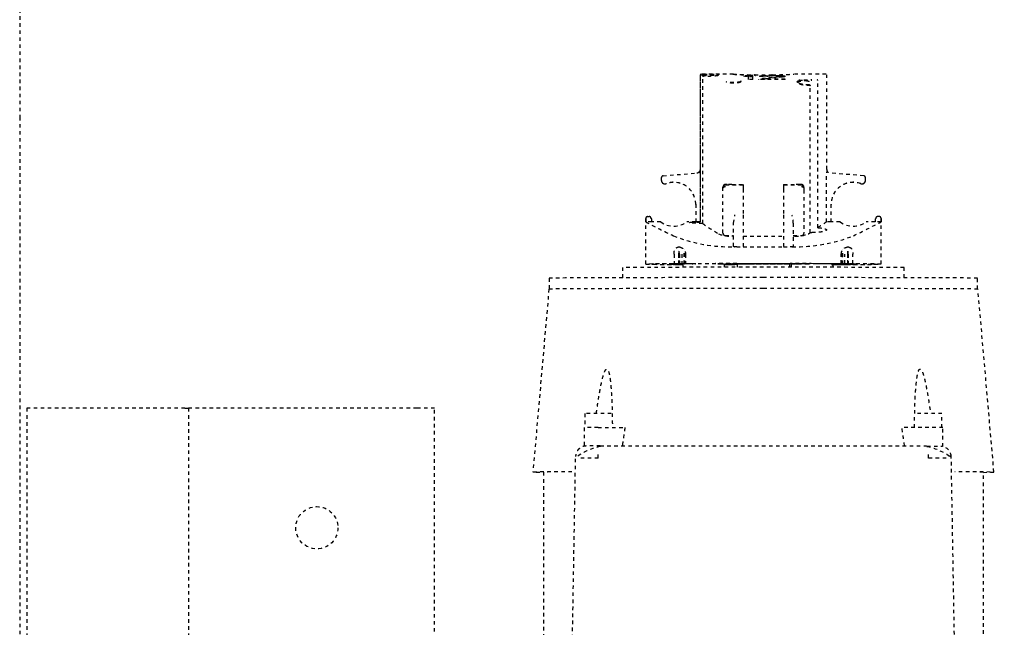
# Model space of a CAD drawing. Header units: centimetres. Extents: x 42630 to 130002, y 15 to 29179.
# Tile 17 of 138: x 50030 to 50058, y 4558 to 4575. Entities that reach past the tile are written whole.
import ezdxf

# ---------------------------------------------------------------- set-up
doc = ezdxf.new("R2010")
doc.units = ezdxf.units.CM
doc.header["$LTSCALE"] = 0.01
doc.linetypes.add('DASHED2', pattern=[9.525, 6.35, -3.175])
doc.layers.get('0').update_dxf_attribs({"color": 253})
doc.layers.add('CKDRZWI_', color=253, linetype='Continuous')

# ---------------------------------------------------------------- blocks, each defined once
blk = doc.blocks.new('A$7E8814B27261F1')
at = {"color": 7, "linetype": 'DASHED2', "ltscale": 10}
for p, q in [((636.73, 300), (367, 300)), ((711.34, 300), (636.73, 300)), ((554, 298), (353, 298)), ((554, 293), (554, 298)), ((554, 253), (554, 293)), ((554, 252), (457, 252)), ((554, 253), (554, 252)), ((554, 247), (554, 252)), ((554, 187), (554, 247)), ((554, 182), (554, 187)), ((452.5, 182), (554, 182)), ((587.81, 149.5), (535.81, 154.05)), ((535.81, 151.05), (447.86, 151.05)), ((590.91, 149.4), (587.82, 149.4)), ((442.63, 143.61), (540.3, 141.91)), ((548.45, 139.52), (543.12, 139.52)), ((552.45, 139.27), (548.46, 139.27)), ((539.79, 135.47), (541.26, 135.47)), ((543.26, 134.91), (543.26, 42.09)), ((548.46, 135.52), (548.46, 127.9)), ((591.05, 128.5), (593.91, 128.5)), ((607.91, 122), (594.91, 122)), ((606.91, 120.25), (606.91, 121.97)), ((607.92, 121.97), (606.91, 121.97)), ((607.82, 120.25), (607.82, 120.45)), ((607.82, 120.45), (607.92, 120.45)), ((608.42, 121.47), (608.42, 120.95)), ((594.89, 119.69), (594.89, 120.25)), ((594.89, 120.25), (594.92, 120.25)), ((594.89, 119.69), (594.93, 119.69)), ((594.92, 120.25), (594.92, 119.94)), ((606.89, 117.71), (606.89, 120.25)), ((606.89, 120.25), (606.91, 120.25)), ((606.91, 120.25), (607.82, 120.25)), ((594.88, 114.63), (594.88, 114.82)), ((594.88, 114.82), (594.88, 114.6)), ((594.88, 114.82), (594.89, 114.82)), ((594.92, 114.82), (594.89, 114.82)), ((594.99, 115.17), (594.93, 115.17)), ((594.94, 114.6), (594.94, 114.82)), ((594.94, 114.82), (594.94, 114.63)), ((594.94, 114.82), (595, 114.82)), ((617.95, 117.15), (617.95, 117.14)), ((617.96, 117.15), (617.95, 117.15)), ((618.72, 117.5), (618.7, 117.5)), ((618.72, 117.5), (619.5, 117.5)), ((619.99, 117.04), (620.84, 107.4)), ((594.81, 114.1), (594.81, 113.93)), ((594.81, 112.62), (594.81, 113.93)), ((594.81, 112.62), (594.81, 112.5)), ((594.81, 112.5), (594.81, 112.38)), ((594.81, 111.66), (594.81, 112.38)), ((594.89, 111.4), (594.89, 114.02)), ((594.89, 112.45), (594.89, 111.4)), ((594.92, 114.37), (594.92, 111.4)), ((594.93, 111.4), (594.93, 112.84)), ((594.94, 114.6), (595, 114.6)), ((595.02, 113.93), (595.02, 114.1)), ((595.02, 112.62), (595.02, 113.93)), ((597.72, 113.93), (595.02, 113.93)), ((595.02, 112.62), (595.02, 112.5)), ((597.72, 112.62), (595.02, 112.62)), ((595.02, 112.5), (595.02, 112.38)), ((595.02, 112.5), (598.59, 112.5)), ((595.02, 111.66), (595.02, 112.38)), ((597.72, 112.38), (595.02, 112.38)), ((594.44, 111.4), (594.01, 111.4)), ((594.96, 111.4), (594.44, 111.4)), ((594.81, 111.66), (594.85, 111.66)), ((594.99, 111.07), (594.99, 110.93)), ((594.99, 111.07), (599, 111.07)), ((594.99, 110.85), (594.99, 111.07)), ((594.99, 110.85), (598.64, 110.85)), ((597.72, 111.66), (595.02, 111.66)), ((595.03, 107.75), (595.03, 110.64)), ((597.73, 110.64), (595.03, 110.64)), ((606.89, 107.75), (606.89, 110.29)), ((595, 108.79), (595, 108.57)), ((595, 107.77), (595.03, 107.77)), ((606.87, 106.42), (648.68, 106.42)), ((606.89, 107.75), (606.91, 107.75)), ((606.91, 106.48), (606.91, 107.75)), ((611.92, 107.75), (606.91, 107.75)), ((620.73, 106.48), (606.91, 106.48)), ((648.72, 106.5), (621.83, 106.5)), ((648.68, 106.42), (648.68, 105.5)), ((606.46, 105.77), (648.24, 105.77)), ((648.26, 105.77), (648.24, 105.77)), ((648.91, 97.02), (648.91, 106.33)), ((595.03, 101.5), (595.03, 101.5)), ((595.03, 101.5), (595.04, 101.5)), ((594.44, 99.62), (594.03, 99.62)), ((595.03, 99.62), (594.44, 99.62)), ((594.79, 99.62), (594.79, 96)), ((594.8, 96), (594.8, 99.62)), ((594.81, 98.5), (594.81, 98.5)), ((594.81, 98.5), (595.01, 98.5)), ((595.01, 98.5), (595.01, 98.5)), ((595.01, 98.5), (595.03, 98.5)), ((595.03, 100.7), (595.03, 76.3)), ((595.04, 76.3), (595.04, 100.7)), ((603.03, 99.3), (603.03, 97)), ((603.73, 100), (615.96, 100)), ((615.96, 100), (616.65, 100)), ((616.65, 100), (616.84, 100)), ((617.35, 94.25), (617.35, 99.3)), ((617.54, 98.85), (617.54, 99.3)), ((595.01, 96), (594.03, 96)), ((594.78, 96), (594.78, 96.07)), ((594.78, 96), (594.78, 96.07)), ((594.81, 97.7), (594.81, 96)), ((594.82, 96), (594.82, 97.7)), ((595.01, 97.7), (595.01, 92.5)), ((595.02, 95.73), (595.02, 97.7)), ((595.02, 95.62), (595.02, 95.73)), ((595.03, 95.73), (595.02, 95.73)), ((595.02, 95.5), (595.02, 95.62)), ((595.02, 95.62), (595.03, 95.62)), ((595.02, 81.5), (595.02, 95.5)), ((595.03, 95.5), (595.02, 95.5)), ((595.04, 96.07), (595.04, 80.93)), ((595.05, 96.07), (595.05, 80.93)), ((599.82, 96.07), (599.82, 96.6)), ((599.82, 96.07), (599.82, 94.25)), ((599.94, 97), (606.53, 97)), ((602.88, 97), (602.88, 97.47)), ((606.53, 97), (608.88, 96.6)), ((617.51, 97.47), (617.51, 94.25)), ((595.01, 92.5), (595.01, 92.5)), ((595.01, 84.5), (595.01, 92.5)), ((608.88, 94.25), (599.82, 94.25)), ((599.82, 94.25), (599.82, 82.75)), ((602.88, 94.25), (602.88, 82.75)), ((616.29, 94.25), (608.88, 94.25)), ((617.35, 94.25), (616.29, 94.25)), ((617.51, 94.25), (617.35, 94.25)), ((647.36, 92.75), (648.33, 92.75)), ((647.36, 91.5), (647.36, 92.75)), ((648.17, 91.5), (648.17, 92.75)), ((648.19, 94), (648.35, 94)), ((648.47, 92.75), (648.33, 92.75)), ((648.47, 91.5), (648.47, 92.75)), ((647.36, 91.5), (648.47, 91.5)), ((647.36, 82.33), (647.36, 89.83)), ((647.36, 89.83), (647.51, 89.83)), ((648.27, 88.58), (648.27, 89.63)), ((648.58, 86), (648.58, 91)), ((647.51, 88.17), (647.36, 88.17)), ((647.51, 82.33), (647.51, 88.17)), ((648.35, 89.42), (648.27, 89.42)), ((648.42, 88.58), (648.27, 88.58)), ((648.45, 87.75), (648.35, 87.75)), ((595.01, 84.5), (595.01, 79.3)), ((595.01, 84.5), (595.01, 84.5)), ((648.14, 84), (647.97, 84)), ((648.45, 84.21), (648.34, 84.21)), ((648.38, 85.67), (648.38, 86.5)), ((648.47, 86.29), (648.38, 86.29)), ((648.47, 85.46), (648.38, 85.46)), ((648.5, 86.2), (648.39, 86.2)), ((648.47, 85.46), (648.47, 86.29)), ((595.02, 81.5), (595.02, 81.38)), ((595.03, 81.5), (595.02, 81.5)), ((595.02, 81.38), (595.02, 81.27)), ((595.02, 81.38), (595.03, 81.38)), ((595.02, 79.3), (595.02, 81.27)), ((595.03, 81.27), (595.02, 81.27)), ((608.88, 82.75), (599.82, 82.75)), ((599.82, 82.75), (599.82, 80.93)), ((616.29, 82.75), (608.88, 82.75)), ((617.35, 82.75), (616.29, 82.75)), ((617.51, 82.75), (617.35, 82.75)), ((617.35, 77.7), (617.35, 82.75)), ((617.51, 82.75), (617.51, 79.53)), ((647.36, 82.33), (647.51, 82.33)), ((648.23, 83.58), (648.01, 83.58)), ((648.42, 83.38), (648.12, 83.38)), ((648.35, 82.54), (648.14, 82.54)), ((648.23, 83.58), (648.27, 83.58)), ((648.23, 82.33), (648.27, 82.33)), ((594.03, 81), (595.01, 81)), ((594.49, 80.6), (594.03, 80.6)), ((595.01, 80.6), (594.49, 80.6)), ((595.01, 78.5), (595.01, 78.5)), ((595.01, 78.5), (595.03, 78.5)), ((599.82, 80.4), (599.82, 80.93)), ((606.53, 80), (599.94, 80)), ((602.88, 79.53), (602.88, 80)), ((603.03, 80), (603.03, 77.7)), ((648.91, 70.69), (648.91, 79.94)), ((615.96, 77), (603.73, 77)), ((616.65, 77), (615.96, 77)), ((617.54, 77.7), (617.54, 78.19)), ((595.03, 75.5), (595.03, 75.5)), ((595.03, 75.5), (595.04, 75.5)), ((603.87, 75.17), (645.62, 75.17)), ((605.27, 73.03), (647.07, 73.03)), ((606.91, 69.25), (606.91, 70.52)), ((606.91, 70.52), (620.73, 70.52)), ((621.83, 70.5), (648.72, 70.5)), ((594.49, 68.8), (594.02, 68.8)), ((594.49, 68.8), (594.99, 68.8)), ((594.8, 66.36), (594.8, 68.8)), ((594.83, 68.43), (594.83, 68.21)), ((594.89, 68.65), (594.89, 64.55)), ((594.89, 62.98), (594.89, 68.65)), ((594.92, 68.51), (594.92, 62.63)), ((594.93, 64.16), (594.93, 68.51)), ((595, 68.21), (595, 69.4)), ((595.03, 69.4), (595, 69.4)), ((595.03, 66.36), (595.03, 69.25)), ((606.89, 66.71), (606.89, 69.25)), ((606.89, 69.25), (606.91, 69.25)), ((606.91, 69.25), (611.92, 69.25)), ((619.99, 59.96), (620.84, 69.6)), ((594.84, 66.36), (594.8, 66.36)), ((594.81, 64.62), (594.81, 65.34)), ((594.85, 65.34), (594.81, 65.34)), ((594.81, 64.5), (594.81, 64.62)), ((594.81, 64.38), (594.81, 64.5)), ((594.84, 66.15), (594.84, 65.93)), ((594.84, 65.93), (594.84, 66.07)), ((594.84, 65.93), (594.84, 65.93)), ((594.99, 66.15), (594.99, 65.93)), ((597.94, 66.15), (594.99, 66.15)), ((594.99, 65.93), (594.99, 66.07)), ((594.99, 65.93), (599, 65.93)), ((595.02, 64.62), (595.02, 65.34)), ((595.02, 65.34), (597.72, 65.34)), ((595.02, 64.5), (595.02, 64.62)), ((597.72, 64.62), (595.02, 64.62)), ((595.02, 64.38), (595.02, 64.5)), ((595.02, 64.5), (598.59, 64.5)), ((595.03, 66.36), (597.73, 66.36)), ((594.81, 63.07), (594.81, 64.38)), ((594.81, 63.07), (594.81, 62.9)), ((594.88, 62.4), (594.88, 62.18)), ((594.88, 62.18), (594.88, 62.37)), ((594.88, 62.18), (594.89, 62.18)), ((594.89, 62.18), (594.92, 62.18)), ((594.93, 61.83), (594.99, 61.83)), ((594.94, 62.18), (594.94, 62.4)), ((595, 62.4), (594.94, 62.4)), ((594.94, 62.37), (594.94, 62.18)), ((594.94, 62.18), (595, 62.18)), ((595.02, 63.07), (595.02, 64.38)), ((597.72, 64.38), (595.02, 64.38)), ((595.02, 62.9), (595.02, 63.07)), ((595.02, 63.07), (597.72, 63.07)), ((606.89, 56.75), (606.89, 59.29)), ((617.95, 59.85), (617.95, 59.86)), ((617.95, 59.85), (617.96, 59.85)), ((618.7, 59.5), (618.72, 59.5)), ((618.72, 59.5), (619.5, 59.5)), ((594.89, 56.75), (594.89, 57.31)), ((594.89, 57.31), (594.93, 57.31)), ((594.92, 56.75), (594.89, 56.75)), ((594.92, 57.06), (594.92, 56.75)), ((606.89, 56.75), (606.91, 56.75)), ((606.91, 55.03), (606.91, 56.75)), ((607.82, 56.75), (606.91, 56.75)), ((607.82, 56.75), (607.82, 56.55)), ((607.82, 56.55), (607.92, 56.55)), ((608.42, 55.53), (608.42, 56.05)), ((594.91, 55), (607.91, 55)), ((607.92, 55.03), (606.91, 55.03)), ((548.46, 41.48), (548.46, 49.11)), ((591.05, 48.5), (593.91, 48.5)), ((539.79, 41.53), (541.26, 41.53)), ((543.08, 37.48), (548.45, 37.48)), ((548.46, 37.73), (552.45, 37.73)), ((425.73, 33.09), (540.3, 35.09)), ((439.87, 25.95), (535.81, 25.95)), ((535.81, 22.95), (587.81, 27.5)), ((587.82, 27.6), (590.91, 27.6))]:
    blk.add_line(p, q, dxfattribs=at)
blk.add_circle((520, 215.5), 6, dxfattribs=at)
for centre, radius, start, end in [((383.37, 137.51), 156.43, 359.2526, 1.0837), ((527.43, 132.06), 15.87, 10.1602, 35.9465), ((202.61, 135.91), 340.65, 359.8318, 0.5045), ((76.01, -3173.26), 3334.79, 81.8553, 81.94568), ((896.08, -28.04), 325.77, 152.5814, 154.1313), ((607.92, 121.47), 0.5, 359.9911, 89.9907), ((607.92, 120.95), 0.5, 270, 0), ((612.16, 114), 6.44, 144.8218, 215.1782), ((611.9, 114), 6.25, 270, 20.1712), ((611.9, 114), 6.25, 270, 20.1712), ((611.91, 114), 6.25, 270, 20.1712), ((611.92, 114), 6.25, 270, 20.1712), ((618.7, 116.5), 1, 150.0001, 200.1712), ((618.71, 116.5), 1, 139.4778, 200.1712), ((618.72, 116.5), 1, 139.4778, 200.1712), ((618.72, 116.5), 1, 150.0001, 200.1712), ((618.7, 116.5), 1, 89.9619, 149.9543), ((618.72, 116.5), 0.998, 90.0341, 150.0503), ((619.5, 117), 0.5, 69.5369, 90), ((619.5, 117), 0.5, 5, 90), ((645.01, 97.55), 45.2, 158.5222, 181.0926), ((605.77, 107.1), 1.3, 328.4612, 331.3703), ((620.56, 200.83), 94.35, 270.101, 270.7745), ((621.83, 107.49), 1, 184.9941, 269.9954), ((746.22, 35.66), 120.52, 144.0021, 144.0423), ((648.68, 106.22), 0.203, 3.2931, 90.1351), ((1514.33, -492.98), 1087.54, 146.59455, 146.87887), ((611.7, 97.97), 8.83, 158.1327, 183.2733), ((603.73, 99.3), 0.7, 90, 180), ((616.65, 99.3), 0.7, 0, 90), ((616.84, 99.3), 0.7, 0, 90), ((596.89, 98.54), 20.65, 357.0293, 0.8983), ((601.11, 96.6), 1.29, 176.0815, 180.0165), ((826.85, 87.85), 178.24, 177.0425, 178.9995), ((820.36, 88.16), 171.68, 176.9869, 179.0517), ((542.76, 81.58), 106.15, 6.0394, 6.7183), ((542.88, 83.02), 106.03, 5.2638, 5.9425), ((469.35, 67.41), 179.56, 5.3003, 7.1727), ((638.23, 85.81), 10.74, 19.6422, 20.8266), ((648.39, 90.98), 0.185, 269.349, 4.729), ((648.5, 91), 0.2, 292.3069, 359.0633), ((468.7, 67.41), 179.91, 6.624, 6.7547), ((464.19, 65.43), 184.73, 5.4454, 7.0705), ((583.99, 79.42), 64.93, 7.7463, 8.1175), ((327.55, 68.77), 321.37, 3.3481, 3.4597), ((505.14, 76.64), 143.77, 4.765, 5.0983), ((78.13, 64.81), 570.78, 2.3029, 2.3866), ((611.34, 76.35), 37.59, 11.0927, 11.7406), ((583.99, 92.75), 64.93, 351.8825, 352.2537), ((327.55, 103.39), 321.37, 356.5403, 356.6519), ((648.39, 86.02), 0.185, 355.2067, 90.7153), ((78.13, 107.14), 570.78, 357.6134, 357.6971), ((648.5, 86), 0.2, 0.9359, 67.6933), ((826.85, 89.15), 178.23, 181.0004, 182.9575), ((820.53, 88.85), 171.85, 180.9493, 183.012), ((504.56, 95.32), 144.06, 355.07, 355.2445), ((583.68, 72.49), 65.24, 8.8593, 9.2298), ((637.89, 78.28), 11.1, 21.4128, 22.5724), ((638.23, 86.15), 10.74, 339.1733, 340.3577), ((505.14, 95.32), 143.77, 354.9017, 355.235), ((601.11, 80.4), 1.29, 179.9835, 183.9185), ((646.48, 79.71), 46.66, 179.2656, 201.1195), ((611.7, 79.03), 8.83, 176.7267, 201.8673), ((605.85, 91.05), 11.07, 273.5174, 285.8478), ((596.89, 78.46), 20.65, 359.2011, 2.9704), ((603.73, 77.7), 0.7, 180, 270), ((1104.63, 402.35), 598.18, 213.09426, 213.15873), ((616.65, 77.7), 0.7, 270, 0), ((616.84, 77.7), 0.7, 270, 0), ((624, 74.7), 20.14, 178.6529, 180.0014), ((525.3, 19.16), 96.42, 32.1856, 33.9693), ((645.62, 75.81), 0.637, 269.9665, 274.6966), ((647.07, 73.25), 0.22, 270.0046, 275.5235), ((620.57, -22.75), 93.27, 89.2217, 89.9029), ((621.83, 69.51), 1, 90.004, 175.0047), ((611.9, 63), 6.25, 339.8288, 90), ((611.9, 63), 6.25, 339.8288, 90), ((611.91, 63), 6.25, 339.8288, 90), ((611.92, 63), 6.25, 339.8288, 90), ((612.16, 63), 6.44, 144.8218, 215.1782), ((932.93, 223.53), 366.99, 205.9558, 207.3316), ((618.7, 60.5), 1, 159.8288, 209.9999), ((618.71, 60.5), 1, 159.8288, 220.5222), ((618.72, 60.5), 1, 159.8288, 209.9999), ((618.72, 60.5), 1, 159.8288, 220.5222), ((618.7, 60.5), 1, 210.05, 270.0338), ((618.72, 60.5), 0.999, 209.9539, 269.9617), ((619.5, 60), 0.5, 270, 355), ((619.5, 60), 0.5, 270, 290.4631), ((607.92, 56.05), 0.5, 0, 90), ((607.92, 55.53), 0.5, 270.0093, 0.0089), ((76.01, 3350.26), 3334.79, 278.05431, 278.1447), ((527.43, 44.94), 15.87, 324.0555, 349.8388), ((389.94, 39.47), 149.86, 358.8761, 0.7876), ((540.14, 38.09), 3, 272.9782, 360), ((369.04, 39.09), 171.3, 358.6612, 358.8486)]:
    blk.add_arc(centre, radius, start, end, dxfattribs=at)
for centre, major_axis, ratio, start_param, end_param in [((535.81, 88.5), (0, -65.55), 0.002935, 2.551097, 3.445304), ((535.81, 88.5), (0, -62.55), 0.002935, 2.62761, 3.141593), ((587.81, 88.5), (0, -61), 0.002935, 1.570796, 3.141336), ((590.91, 88.5), (0, -60.9), 0.002935, 1.570796, 3.141593), ((548.45, 135.52), (0, 4), 0.002935, 4.712389, 6.283185), ((552.45, 135.52), (0, 3.75), 0.002935, 3.141593, 6.283185), ((593.91, 88.5), (0, 40), 0.002935, 3.141593, 6.283185), ((594.91, 42), (0, -80), 0.002935, 2.693405, 3.589781), ((607.91, 42), (0, -80), 0.002935, 3.11659, 3.141593), ((594.91, 42), (0, 78), 0.002935, 0.089864, 0.448188), ((594.91, 42), (0, 78), 0.002935, 5.834997, 6.244714), ((594.91, 42), (0, 73.3), 0.002935, 0.114734, 0.134903), ((594.89, 114.02), (0, -0.8), 0.002935, 1.570796, 3.256327), ((594.93, 114.37), (0, -0.8), 0.002935, 3.082247, 4.712389), ((594.91, 42), (0, 73.3), 0.002935, 6.148283, 6.22384), ((594.84, 96.07), (0, 18), 0.002935, 0.448188, 0.523599), ((594.91, 42), (0, 73.3), 0.002935, 0.138053, 0.34709), ((594.91, 42), (0, 71.5), 0.002935, 0.124263, 0.242963), ((594.89, 112.45), (0, -0.5), 0.002935, 1.570796, 3.265856), ((594.93, 112.84), (0, -0.5), 0.002935, 3.073935, 4.712389), ((594.91, 42), (0, 71.5), 0.002935, 5.882509, 6.215528), ((594.91, 42), (0, 73.3), 0.002935, 5.936095, 6.145132), ((594.99, 96.07), (0, 18), 0.002935, 5.759587, 5.834997), ((597.72, 111.46), (2, -0.01), 0.577345, 1.124172, 1.575199), ((597.72, 113.54), (2, 0.01), 0.577345, 4.707987, 5.159013), ((599.69, 96.07), (0, 20), 0.002935, 5.658305, 5.700821), ((594.91, 42), (0, 73.3), 0.002935, 5.883677, 5.933101), ((595, 108.79), (0, 0.8), 0.002935, 4.712389, 5.883677), ((594.99, 96.07), (0, -20), 0.002935, 1.570796, 2.386989), ((595, 108.57), (0, 0.8), 0.002935, 2.740916, 4.712389), ((594.99, 96.07), (0, -18), 0.002935, 1.570796, 2.276568), ((595.03, 100.7), (0, 0.8), 0.002935, 0, 1.570796), ((595.03, 100.7), (0, 0.8), 0.002935, 4.712389, 6.283185), ((594.84, 96.07), (0, -18), 0.002935, 4.514006, 4.712389), ((594.84, 96.07), (0, 20), 0.002935, 1.392477, 1.570796), ((594.81, 97.7), (0, -0.8), 0.002935, 1.570796, 3.141591), ((594.81, 97.7), (0, -0.8), 0.002935, 3.141591, 4.712389), ((595.01, 97.7), (0, 0.8), 0.002935, 4.712389, 6.283185), ((595.01, 97.7), (0, 0.8), 0.002935, 0.000002, 1.570796), ((646.69, 94.8), (0, -0.2), 0.986498, 1.570796, 2.767434), ((648.5, 91), (-0.2, 0.003), 0.292087, 3.141166, 3.197515), ((587.81, 88.5), (0, 61), 0.002935, 3.141849, 4.712389), ((590.91, 88.5), (0, 60.9), 0.002935, 3.141593, 4.712389), ((648.5, 86), (-0.2, -0.003), 0.292102, 3.085671, 3.141589), ((595.01, 79.3), (0, 0.8), 0.002935, 1.570796, 3.141594), ((595.01, 79.3), (0, 0.8), 0.002935, 3.141591, 4.712389), ((594.99, 80.93), (0, -20), 0.002935, 0.754604, 1.570796), ((594.99, 80.93), (0, 18), 0.002935, 4.006617, 4.712389), ((595.03, 76.3), (0, 0.8), 0.002935, 1.570796, 3.141594), ((595.03, 76.3), (0, 0.8), 0.002935, 3.141593, 4.712389), ((621.83, 172.5), (0, 102), 0.002935, 3.131725, 3.156371), ((594.84, 80.93), (0, -20), 0.002935, 5.363787, 5.528582), ((594.91, 135), (0, -71.5), 0.002935, 5.882509, 6.158922), ((594.83, 68.43), (0, -0.8), 0.002935, 4.226433, 4.712389), ((594.83, 68.21), (0, -0.8), 0.002935, 4.712389, 5.883677), ((594.91, 135), (0, -73.3), 0.002935, 5.883677, 5.933101), ((594.9, 68.65), (0, -2.8), 0.002935, 4.657195, 4.712389), ((594.9, 68.65), (0, -2), 0.002935, 4.635079, 4.712389), ((594.92, 68.51), (0, -2), 0.002935, 1.570796, 1.715896), ((594.92, 68.51), (0, -2.8), 0.002935, 1.570796, 1.67426), ((594.91, 135), (0, -71.5), 0.002935, 0.067657, 0.338146), ((594.98, 68.49), (0, 1), 0.002935, 3.479739, 5.025142), ((594.99, 74.7), (0, 5.9), 0.002935, 3.141593, 3.597946), ((594.91, 135), (0, -73.3), 0.002935, 0.350084, 0.399508), ((595, 68.21), (0, -0.8), 0.002935, 0.399508, 1.570796), ((594.84, 80.93), (0, -18), 0.002935, 5.759587, 5.834997), ((594.91, 135), (0, -78), 0.002935, 5.834997, 6.193321), ((594.91, 135), (0, -73.3), 0.002935, 5.936095, 6.145132), ((594.89, 64.55), (0, 0.5), 0.002935, 3.017329, 4.712389), ((594.91, 135), (0, -78), 0.002935, 0.038471, 0.448188), ((594.91, 135), (0, -73.3), 0.002935, 0.138053, 0.34709), ((594.99, 80.93), (0, -18), 0.002935, 0.448188, 0.523599), ((597.72, 63.46), (2, -0.01), 0.577345, 1.124172, 1.575199), ((597.72, 65.54), (2, 0.01), 0.577345, 4.707987, 5.159013), ((599.69, 80.93), (0, -20), 0.002935, 0.582364, 0.62488), ((594.91, 135), (0, 80), 0.002935, 2.693405, 3.589781), ((594.91, 135), (0, -73.3), 0.002935, 6.148283, 6.168451), ((594.89, 62.98), (0, 0.8), 0.002935, 3.026858, 4.712389), ((594.93, 62.63), (0, 0.8), 0.002935, 1.570796, 3.200938), ((594.93, 64.16), (0, 0.5), 0.002935, 1.570796, 3.20925), ((594.91, 135), (0, -73.3), 0.002935, 0.059345, 0.134903), ((607.91, 135), (0, 80), 0.002935, 3.141593, 3.166595), ((552.45, 41.48), (0, -3.75), 0.002935, 0, 3.141593), ((543.18, 35), (0, -10.85), 0.002935, 4.012474, 4.423392), ((548.45, 41.48), (0, -4), 0.002935, 0, 1.570796), ((535.81, 88.5), (0, 65.55), 0.002935, 2.837881, 3.732056), ((535.81, 88.5), (0, 62.55), 0.002935, 3.141593, 3.655545)]:
    blk.add_ellipse(centre, major_axis=major_axis, ratio=ratio, start_param=start_param, end_param=end_param, dxfattribs=at)
for points, weights in [([(543.24, 138.91), (543.24, 140.64), (542.03, 141.88), (540.3, 141.91)], [1.16736616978, 0.944209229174, 0.944211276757, 1.16737231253]), ([(648.86, 97.04), (648.89, 97.08), (648.91, 97.13), (648.91, 97.18)], [1.04244449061, 0.987803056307, 0.985919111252, 1.03679265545]), ([(648.86, 79.96), (648.89, 79.92), (648.91, 79.87), (648.91, 79.82)], [1.04244660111, 0.987803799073, 0.985918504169, 1.0367907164])]:
    blk.add_rational_spline(points, weights, degree=3, dxfattribs=at)
for points, knots in [([(552.45, 136.03), (552.66, 136), (554.2, 135.79), (557.16, 135.34), (560.61, 134.72), (563.07, 134.13), (564.24, 133.73), (564.78, 133.45), (564.99, 133.27), (565.07, 133.14), (565.12, 132.9), (564.48, 132.49), (563.54, 132.31), (562.4, 132.11), (561.06, 131.95), (559.26, 131.8), (556.52, 131.64), (552.88, 131.5), (550.01, 131.47), (548.46, 131.45)], [0.1164224, 0.1164224, 0.1164224, 0.1164224, 0.1349744, 0.2502166, 0.3752995, 0.4378256, 0.469073, 0.4846887, 0.4925198, 0.4966186, 0.5003701, 0.5218265, 0.5621282, 0.5906125, 0.6246781, 0.6818998, 0.7497834, 0.8650196, 1, 1, 1, 1]), ([(597.72, 113.93), (597.81, 113.93), (597.99, 113.93), (598.26, 113.9), (598.51, 113.85), (598.75, 113.79), (598.97, 113.71), (599.16, 113.62), (599.33, 113.51), (599.47, 113.38), (599.58, 113.25), (599.66, 113.1), (599.71, 112.94), (599.72, 112.83), (599.72, 112.78)], [0, 0, 0, 0, 0.080299, 0.160892, 0.241432, 0.321708, 0.402073, 0.483384, 0.5664, 0.650567, 0.73553, 0.821698, 0.909645, 1, 1, 1, 1]), ([(599.72, 112.29), (599.72, 112.26), (599.72, 112.19), (599.71, 112.08), (599.68, 111.97), (599.64, 111.87), (599.57, 111.7), (599.45, 111.49), (599.23, 111.24), (598.94, 111.01), (598.65, 110.84), (598.39, 110.74), (598.17, 110.69), (597.96, 110.65), (597.81, 110.65), (597.73, 110.64)], [0, 0, 0, 0, 0.050023, 0.09988, 0.14974, 0.199772, 0.250143, 0.37683, 0.500075, 0.624995, 0.749862, 0.813296, 0.874922, 0.937809, 1, 1, 1, 1]), ([(606.46, 105.77), (606.46, 105.84), (606.46, 105.96), (606.46, 106.14), (606.46, 106.32), (606.47, 106.57), (606.47, 106.86), (606.49, 107.32), (606.51, 107.86), (606.54, 108.43), (606.58, 108.91), (606.63, 109.28), (606.67, 109.53), (606.71, 109.66), (606.74, 109.65), (606.78, 109.51), (606.81, 109.25), (606.83, 108.86), (606.85, 108.37), (606.86, 107.89), (606.86, 107.46), (606.87, 107.13), (606.87, 106.78), (606.87, 106.54), (606.87, 106.42)], [0, 0, 0, 0, 0.015651, 0.031274, 0.046901, 0.062563, 0.09382, 0.125107, 0.18759, 0.250074, 0.312557, 0.375041, 0.437525, 0.500008, 0.562492, 0.624975, 0.687459, 0.749942, 0.812425, 0.874909, 0.906174, 0.937453, 0.968721, 1, 1, 1, 1]), ([(648.52, 101.35), (648.51, 101.35), (648.49, 101.37), (648.46, 101.48), (648.42, 101.69), (648.39, 101.98), (648.35, 102.34), (648.32, 102.77), (648.29, 103.22), (648.27, 103.67), (648.26, 104.1), (648.25, 104.5), (648.24, 104.87), (648.24, 105.2), (648.24, 105.4), (648.24, 105.5)], [0.49972, 0.49972, 0.49972, 0.49972, 0.5382142, 0.5852752, 0.6322933, 0.6793824, 0.7266415, 0.7730486, 0.8166173, 0.8562278, 0.8919375, 0.9239515, 0.9524829, 0.9777522, 1, 1, 1, 1]), ([(648.26, 105.77), (648.27, 105.77), (648.29, 105.77), (648.32, 105.76), (648.35, 105.75), (648.38, 105.72), (648.41, 105.68), (648.43, 105.63), (648.44, 105.58), (648.44, 105.56), (648.44, 105.55)], [0, 0, 0, 0, 0.077819, 0.160912, 0.250672, 0.364355, 0.500619, 0.750049, 0.895526, 1, 1, 1, 1]), ([(648.88, 105.5), (648.88, 105.4), (648.88, 105.2), (648.88, 104.88), (648.88, 104.52), (648.88, 104.13), (648.87, 103.7), (648.87, 103.25), (648.86, 102.79), (648.85, 102.35), (648.83, 101.94), (648.81, 101.61), (648.79, 101.36), (648.76, 101.2), (648.73, 101.14), (648.7, 101.17), (648.66, 101.29), (648.62, 101.51), (648.59, 101.81), (648.55, 102.19), (648.52, 102.64), (648.49, 103.11), (648.47, 103.58), (648.46, 104.03), (648.45, 104.45), (648.44, 104.84), (648.44, 105.18), (648.44, 105.4), (648.44, 105.5)], [0, 0, 0, 0, 0.021142, 0.044766, 0.071225, 0.100844, 0.13394, 0.170836, 0.211756, 0.256205, 0.30257, 0.349502, 0.396623, 0.443801, 0.49106, 0.538246, 0.585336, 0.632379, 0.679485, 0.726752, 0.773158, 0.816715, 0.85631, 0.892002, 0.923998, 0.952512, 0.977766, 1, 1, 1, 1]), ([(648.68, 105.5), (648.68, 105.41), (648.68, 105.21), (648.68, 104.9), (648.68, 104.56), (648.68, 104.19), (648.67, 103.78), (648.67, 103.36), (648.66, 102.92), (648.65, 102.49), (648.63, 102.11), (648.62, 101.88), (648.61, 101.77), (648.61, 101.75)], [0, 0, 0, 0, 0.0211535, 0.0447913, 0.0712654, 0.1008996, 0.134011, 0.1709219, 0.2118535, 0.2563086, 0.3026678, 0.349585, 0.3586014, 0.3586014, 0.3586014, 0.3586014]), ([(616.47, 100), (616.49, 100), (616.53, 100), (616.58, 99.98), (616.64, 99.96), (616.7, 99.92), (616.75, 99.87), (616.8, 99.82), (616.84, 99.75), (616.88, 99.67), (616.91, 99.59), (616.94, 99.5), (616.95, 99.4), (616.96, 99.33), (616.96, 99.3)], [0, 0, 0, 0, 0.075055, 0.151653, 0.229775, 0.309404, 0.390525, 0.473128, 0.557207, 0.642763, 0.729804, 0.818344, 0.908402, 1, 1, 1, 1]), ([(646.69, 95), (646.69, 95), (646.69, 95), (646.68, 95), (646.66, 95.01), (646.65, 95.01), (646.64, 95.03), (646.62, 95.05), (646.6, 95.07), (646.58, 95.11), (646.56, 95.16), (646.54, 95.22), (646.51, 95.3), (646.48, 95.41), (646.46, 95.54), (646.43, 95.71), (646.4, 95.93), (646.37, 96.19), (646.35, 96.51), (646.34, 96.86), (646.35, 97.22), (646.36, 97.57), (646.38, 97.88), (646.41, 98.14), (646.44, 98.35), (646.47, 98.51), (646.5, 98.64), (646.52, 98.74), (646.55, 98.81), (646.57, 98.87), (646.59, 98.91), (646.61, 98.95), (646.63, 98.97), (646.65, 98.98), (646.66, 98.99), (646.68, 99), (646.69, 99), (646.69, 99), (646.69, 99)], [0, 0, 0, 0, 0.004014, 0.0146, 0.026332, 0.039339, 0.05376, 0.069735, 0.087389, 0.106844, 0.128308, 0.152062, 0.178429, 0.207808, 0.240662, 0.277575, 0.319359, 0.366962, 0.421284, 0.478154, 0.534789, 0.591761, 0.645979, 0.693416, 0.735076, 0.771891, 0.804671, 0.833985, 0.860292, 0.883993, 0.905422, 0.924871, 0.942502, 0.958431, 0.972799, 0.98575, 0.997415, 1, 1, 1, 1]), ([(646.75, 94.97), (646.74, 94.98), (646.73, 95.01), (646.7, 95.09), (646.68, 95.19), (646.65, 95.31), (646.62, 95.48), (646.58, 95.68), (646.55, 95.94), (646.53, 96.26), (646.51, 96.62), (646.51, 97.01), (646.51, 97.4), (646.53, 97.77), (646.56, 98.09), (646.59, 98.35), (646.62, 98.55), (646.65, 98.71), (646.68, 98.84), (646.71, 98.94), (646.73, 99), (646.75, 99.03), (646.75, 99.03)], [0.1249656, 0.1249656, 0.1249656, 0.1249656, 0.1399089, 0.1646577, 0.1921504, 0.2228021, 0.257108, 0.2957375, 0.33955, 0.3897174, 0.4449878, 0.5013467, 0.5576444, 0.6133598, 0.6647061, 0.7094138, 0.7488092, 0.7837565, 0.8149648, 0.8429386, 0.8681016, 0.875035, 0.875035, 0.875035, 0.875035]), ([(599.82, 96.69), (599.83, 96.7), (599.83, 96.73), (599.83, 96.77), (599.84, 96.84), (599.87, 96.92), (599.9, 96.97), (599.92, 97), (599.94, 97), (599.94, 97)], [0, 0, 0, 0, 0.083641, 0.166813, 0.250583, 0.500059, 0.749559, 0.874722, 1, 1, 1, 1]), ([(599.94, 80), (599.94, 80), (599.93, 80), (599.92, 80.01), (599.89, 80.03), (599.87, 80.08), (599.84, 80.17), (599.83, 80.25), (599.83, 80.29), (599.82, 80.31)], [0, 0, 0, 0, 0.083694, 0.166875, 0.250603, 0.500102, 0.749579, 0.87471, 1, 1, 1, 1]), ([(645.62, 75.17), (645.62, 75.26), (645.63, 75.45), (645.64, 75.73), (645.66, 76.05), (645.69, 76.39), (645.73, 76.75), (645.78, 77.14), (645.85, 77.53), (645.93, 77.91), (646.02, 78.24), (646.13, 78.52), (646.24, 78.72), (646.35, 78.83), (646.47, 78.86), (646.57, 78.8), (646.68, 78.66), (646.77, 78.44), (646.86, 78.14), (646.93, 77.78), (647, 77.38), (647.04, 76.97), (647.08, 76.57), (647.11, 76.2), (647.12, 75.84), (647.14, 75.52), (647.14, 75.23), (647.15, 74.95), (647.15, 74.78), (647.15, 74.7)], [0, 0, 0, 0, 0.020926, 0.043994, 0.069664, 0.098391, 0.130627, 0.16683, 0.207124, 0.250961, 0.297498, 0.345635, 0.394126, 0.442303, 0.490287, 0.538246, 0.586235, 0.634163, 0.681542, 0.727683, 0.771519, 0.81183, 0.848083, 0.880547, 0.909626, 0.935711, 0.959197, 0.980483, 1, 1, 1, 1]), ([(645.82, 75.44), (645.83, 75.54), (645.84, 75.74), (645.85, 76.07), (645.88, 76.43), (645.92, 76.81), (645.97, 77.21), (646.04, 77.63), (646.12, 78.03), (646.21, 78.39), (646.32, 78.68), (646.43, 78.9), (646.54, 79.03), (646.66, 79.06), (646.76, 79.01), (646.87, 78.86), (646.97, 78.63), (647.05, 78.32), (647.13, 77.94), (647.19, 77.53), (647.24, 77.1), (647.28, 76.68), (647.3, 76.28), (647.32, 75.91), (647.33, 75.57), (647.34, 75.25), (647.34, 74.97), (647.34, 74.79), (647.34, 74.7)], [0, 0, 0, 0, 0.023312, 0.049243, 0.078262, 0.110837, 0.147433, 0.188267, 0.232812, 0.280219, 0.329392, 0.379022, 0.428342, 0.477454, 0.526537, 0.575651, 0.624725, 0.673266, 0.720578, 0.765576, 0.806985, 0.844224, 0.877555, 0.907393, 0.934144, 0.958214, 0.980018, 1, 1, 1, 1]), ([(646.75, 75.46), (646.78, 75.54), (646.84, 75.72), (646.93, 76.08), (647, 76.51), (647.06, 77.01), (647.11, 77.55), (647.14, 78.14), (647.16, 78.72), (647.16, 79.12), (647.16, 79.3)], [0.6249474, 0.6249474, 0.6249474, 0.6249474, 0.6725645, 0.7205666, 0.7683345, 0.8159059, 0.8633378, 0.9106711, 0.9580431, 1, 1, 1, 1]), ([(616.96, 77.7), (616.96, 77.67), (616.95, 77.61), (616.94, 77.53), (616.93, 77.45), (616.9, 77.37), (616.87, 77.3), (616.84, 77.24), (616.8, 77.18), (616.76, 77.13), (616.71, 77.09), (616.66, 77.06), (616.62, 77.03), (616.57, 77.01), (616.52, 77), (616.49, 77), (616.47, 77)], [0, 0, 0, 0, 0.0786, 0.156066, 0.232414, 0.307656, 0.381804, 0.454864, 0.52684, 0.597733, 0.66754, 0.736255, 0.803869, 0.870372, 0.935753, 1, 1, 1, 1]), ([(605.27, 73.03), (605.26, 72.98), (605.26, 72.87), (605.24, 72.71), (605.23, 72.56), (605.21, 72.36), (605.19, 72.12), (605.14, 71.76), (605.07, 71.37), (604.97, 70.99), (604.86, 70.72), (604.75, 70.57), (604.62, 70.53), (604.5, 70.62), (604.37, 70.82), (604.25, 71.13), (604.14, 71.55), (604.05, 72.06), (603.97, 72.64), (603.92, 73.19), (603.89, 73.64), (603.87, 73.99), (603.86, 74.34), (603.86, 74.58), (603.86, 74.7)], [0, 0, 0, 0, 0.015643, 0.031263, 0.046892, 0.062556, 0.093805, 0.125095, 0.187581, 0.250067, 0.312552, 0.375038, 0.437525, 0.500013, 0.562499, 0.624985, 0.687472, 0.749957, 0.812439, 0.87492, 0.906191, 0.937458, 0.968726, 1, 1, 1, 1]), ([(645.82, 75.44), (645.82, 75.42), (645.83, 75.4), (645.82, 75.34), (645.81, 75.29), (645.78, 75.24), (645.75, 75.21), (645.72, 75.18), (645.69, 75.18), (645.67, 75.18)], [0, 0, 0, 0, 0.107741, 0.250013, 0.499553, 0.635823, 0.749635, 0.88205, 1, 1, 1, 1]), ([(647.09, 73.04), (647.1, 73.04), (647.12, 73.04), (647.15, 73.05), (647.18, 73.06), (647.21, 73.07), (647.25, 73.1), (647.28, 73.13), (647.3, 73.16), (647.3, 73.17), (647.3, 73.18)], [0, 0, 0, 0, 0.076521, 0.15976, 0.250661, 0.364876, 0.500615, 0.7501, 0.897742, 1, 1, 1, 1]), ([(597.73, 66.36), (597.77, 66.35), (597.84, 66.35), (597.95, 66.34), (598.07, 66.33), (598.21, 66.3), (598.39, 66.26), (598.65, 66.16), (598.94, 65.99), (599.23, 65.76), (599.45, 65.51), (599.59, 65.27), (599.67, 65.06), (599.72, 64.88), (599.72, 64.76), (599.72, 64.71)], [0, 0, 0, 0, 0.031116, 0.062229, 0.093519, 0.125165, 0.186776, 0.250223, 0.375087, 0.500003, 0.62323, 0.749928, 0.833651, 0.916748, 1, 1, 1, 1]), ([(599.72, 64.22), (599.72, 64.17), (599.71, 64.06), (599.66, 63.9), (599.58, 63.75), (599.47, 63.62), (599.33, 63.49), (599.16, 63.38), (598.96, 63.29), (598.75, 63.21), (598.51, 63.15), (598.26, 63.1), (597.99, 63.07), (597.81, 63.07), (597.72, 63.07)], [0, 0, 0, 0, 0.09061, 0.178876, 0.265335, 0.350468, 0.434632, 0.517551, 0.598817, 0.679133, 0.759269, 0.839574, 0.919907, 1, 1, 1, 1]), ([(548.46, 45.55), (550.01, 45.53), (552.88, 45.5), (557.18, 45.34), (560.62, 45.12), (563.07, 44.8), (564.25, 44.53), (564.78, 44.32), (564.99, 44.16), (565.07, 44.05), (565.12, 43.81), (564.48, 43.33), (563.54, 43.03), (562.39, 42.71), (561.05, 42.4), (559.25, 42.03), (556.51, 41.56), (554.2, 41.21), (552.66, 41), (552.45, 40.97)], [0, 0, 0, 0, 0.1349743, 0.2502163, 0.3752991, 0.4378252, 0.4690726, 0.4846884, 0.4925185, 0.4966222, 0.5003698, 0.5218272, 0.5621286, 0.5906126, 0.6246784, 0.6819, 0.7497836, 0.8650197, 0.8835763, 0.8835763, 0.8835763, 0.8835763])]:
    blk.add_open_spline(points, degree=3, knots=knots, dxfattribs=at)
for points in [[(646.82, 95.15), (646.81, 95.1), (646.8, 95.06), (646.79, 95.03)], [(648.36, 87.54), (648.37, 87.19), (648.38, 86.85), (648.38, 86.5)], [(648.45, 87.75), (648.46, 87.26), (648.46, 86.78), (648.47, 86.29)], [(648.36, 84.63), (648.37, 84.97), (648.38, 85.32), (648.38, 85.67)], [(648.45, 84.21), (648.46, 84.63), (648.46, 85.04), (648.47, 85.46)]]:
    blk.add_open_spline(points, degree=3, dxfattribs=at)

msp = doc.modelspace()

# ---------------------------------------------------------------- block references
at = {"layer": 'CKDRZWI_', "xscale": 0.1, "yscale": 0.1, "zscale": 0.1, "rotation": 89.99999999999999}
msp.add_blockref('A$7E8814B27261F1', (50060.429, 4508.604), dxfattribs=at)

doc.saveas('drawing.dxf')
